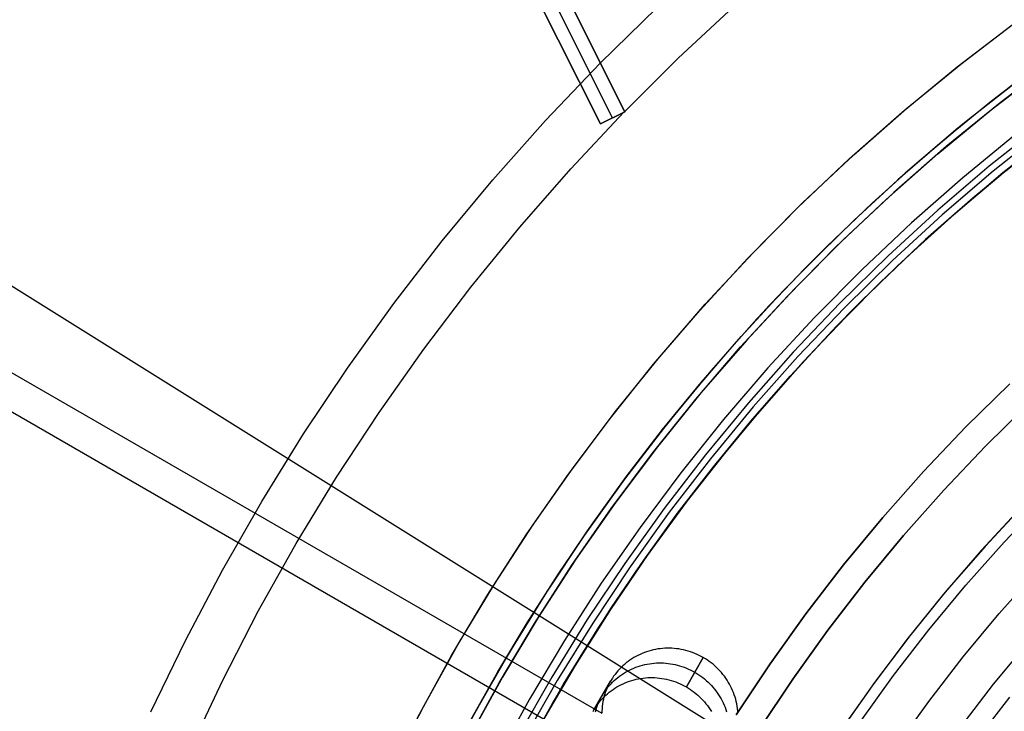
# Model space of a CAD drawing. Header units: millimetres. Extents: x 6049 to 7254, y -11340 to -10297.
# Tile 127 of 237: x 6571 to 6607, y -10645 to -10620. Entities that reach past the tile are written whole.
import ezdxf

# ---------------------------------------------------------------- set-up
doc = ezdxf.new("R2010")
doc.units = ezdxf.units.MM
doc.layers.add('color', color=7, linetype='Continuous')
doc.layers.add('luz', color=7, linetype='Continuous')

msp = doc.modelspace()

# ---------------------------------------------------------------- linework, layer by layer
at = {"color": 8, "true_color": 0x7f7f7f}
for p, q in [((6080.38, -10349.581, 63.331), (6592.026, -10644.98, 63.331)), ((6079.762, -10350.653, 68.69), (6591.407, -10646.052, 68.69)), ((6608.03, -10621.267, 76.577), (6606.241, -10622.636, 76.097)), ((6606.989, -10622.053, 47.975), (6605.012, -10623.63, 47.975)), ((6606.989, -10622.053, 89.35), (6605.012, -10623.63, 89.35)), ((6605.381, -10623.327, 68.138), (6607.22, -10621.876, 68.64)), ((6606.241, -10622.636, 76.097), (6604.507, -10624.051, 75.614)), ((6605.012, -10623.63, 47.975), (6603.091, -10625.273, 47.975)), ((6605.012, -10623.63, 89.35), (6603.091, -10625.273, 89.35)), ((6603.603, -10624.824, 67.633), (6605.381, -10623.327, 68.138)), ((6608.086, -10623.478, 88.605), (6606.157, -10625.016, 88.605)), ((6608.086, -10623.478, 88.605), (6606.157, -10625.016, 88.605)), ((6608.228, -10623.663, 89.031), (6606.306, -10625.196, 89.031)), ((6608.228, -10623.663, 89.031), (6606.306, -10625.196, 89.031)), ((6607.114, -10623.858, 46.475), (6605.193, -10625.435, 46.475)), ((6607.114, -10623.858, 46.475), (6605.193, -10625.435, 46.475)), ((6606.477, -10625.403, 89.35), (6608.392, -10623.876, 89.35)), ((6606.477, -10625.403, 46.475), (6608.392, -10623.876, 46.475)), ((6608.475, -10623.816, 88.1), (6606.656, -10625.259, 88.1)), ((6608.484, -10623.828, 88.1), (6606.664, -10625.269, 88.1)), ((6608.484, -10623.828, 88.1), (6606.664, -10625.269, 88.1)), ((6604.507, -10624.051, 75.614), (6602.827, -10625.508, 75.128)), ((6607.336, -10624.704, 68.088), (6605.556, -10626.177, 67.588)), ((6601.885, -10626.366, 67.126), (6603.603, -10624.824, 67.633)), ((6606.157, -10625.016, 88.605), (6604.283, -10626.619, 88.605)), ((6606.157, -10625.016, 88.605), (6604.283, -10626.619, 88.605)), ((6605.242, -10626.447, 75.22), (6606.982, -10624.99, 75.712)), ((6603.091, -10625.273, 47.975), (6601.228, -10626.982, 47.975)), ((6603.091, -10625.273, 89.35), (6601.228, -10626.982, 89.35)), ((6605.193, -10625.435, 46.475), (6603.327, -10627.078, 46.475)), ((6605.193, -10625.435, 46.475), (6603.327, -10627.078, 46.475)), ((6606.306, -10625.196, 89.031), (6604.438, -10626.794, 89.031)), ((6606.306, -10625.196, 89.031), (6604.438, -10626.794, 89.031)), ((6604.616, -10626.995, 89.35), (6606.477, -10625.403, 89.35)), ((6604.616, -10626.995, 46.475), (6606.477, -10625.403, 46.475)), ((6606.656, -10625.259, 88.1), (6604.886, -10626.761, 88.1)), ((6606.664, -10625.269, 88.1), (6604.892, -10626.769, 88.1)), ((6606.664, -10625.269, 88.1), (6604.892, -10626.769, 88.1)), ((6602.827, -10625.508, 75.128), (6601.204, -10627.005, 74.642)), ((6605.556, -10626.177, 67.588), (6603.837, -10627.695, 67.086)), ((6600.229, -10627.949, 66.619), (6601.885, -10626.366, 67.126)), ((6603.562, -10627.948, 74.726), (6605.242, -10626.447, 75.22)), ((6604.283, -10626.619, 88.605), (6602.466, -10628.286, 88.605)), ((6604.283, -10626.619, 88.605), (6602.466, -10628.286, 88.605)), ((6604.438, -10626.794, 89.031), (6602.626, -10628.455, 89.031)), ((6604.438, -10626.794, 89.031), (6602.626, -10628.455, 89.031)), ((6604.886, -10626.761, 88.1), (6603.166, -10628.32, 88.1)), ((6604.892, -10626.769, 88.1), (6603.169, -10628.324, 88.1)), ((6604.892, -10626.769, 88.1), (6603.169, -10628.324, 88.1)), ((6601.228, -10626.982, 47.975), (6599.424, -10628.755, 47.975)), ((6601.228, -10626.982, 89.35), (6599.424, -10628.755, 89.35)), ((6601.204, -10627.005, 74.642), (6599.639, -10628.538, 74.155)), ((6603.327, -10627.078, 46.475), (6601.519, -10628.784, 46.475)), ((6603.327, -10627.078, 46.475), (6601.519, -10628.784, 46.475)), ((6602.811, -10628.65, 89.35), (6604.616, -10626.995, 89.35)), ((6602.811, -10628.65, 46.475), (6604.616, -10626.995, 46.475)), ((6598.636, -10629.569, 66.111), (6600.229, -10627.949, 66.619)), ((6601.943, -10629.489, 74.23), (6603.562, -10627.948, 74.726)), ((6603.837, -10627.695, 67.086), (6602.181, -10629.256, 66.583)), ((6602.466, -10628.286, 88.605), (6600.707, -10630.015, 88.605)), ((6602.466, -10628.286, 88.605), (6600.707, -10630.015, 88.605)), ((6603.166, -10628.32, 88.1), (6601.498, -10629.934, 88.1)), ((6603.169, -10628.324, 88.1), (6601.498, -10629.934, 88.1)), ((6603.169, -10628.324, 88.1), (6601.498, -10629.934, 88.1)), ((6599.639, -10628.538, 74.155), (6598.132, -10630.104, 73.668)), ((6602.626, -10628.455, 89.031), (6600.873, -10630.179, 89.031)), ((6602.626, -10628.455, 89.031), (6600.873, -10630.179, 89.031)), ((6601.065, -10630.367, 89.35), (6602.811, -10628.65, 89.35)), ((6601.065, -10630.367, 46.475), (6602.811, -10628.65, 46.475)), ((6599.424, -10628.755, 47.975), (6597.683, -10630.588, 47.975)), ((6599.424, -10628.755, 89.35), (6597.683, -10630.588, 89.35)), ((6601.519, -10628.784, 46.475), (6599.772, -10630.552, 46.475)), ((6601.519, -10628.784, 46.475), (6599.772, -10630.552, 46.475)), ((6602.181, -10629.256, 66.583), (6600.589, -10630.855, 66.079)), ((6597.108, -10631.224, 65.604), (6598.636, -10629.569, 66.111)), ((6600.386, -10631.068, 73.735), (6601.943, -10629.489, 74.23)), ((6598.132, -10630.104, 73.668), (6596.685, -10631.7, 73.181)), ((6600.707, -10630.015, 88.605), (6599.008, -10631.804, 88.605)), ((6600.707, -10630.015, 88.605), (6599.008, -10631.804, 88.605)), ((6601.498, -10629.934, 88.1), (6599.815, -10631.676, 88.1)), ((6601.498, -10629.934, 88.1), (6599.815, -10631.676, 88.1)), ((6600.873, -10630.179, 89.031), (6599.18, -10631.961, 89.031)), ((6600.873, -10630.179, 89.031), (6599.18, -10631.961, 89.031)), ((6599.378, -10632.143, 89.35), (6601.065, -10630.367, 89.35)), ((6599.378, -10632.143, 46.475), (6601.065, -10630.367, 46.475)), ((6597.683, -10630.588, 47.975), (6596.007, -10632.481, 47.975)), ((6597.683, -10630.588, 89.35), (6596.007, -10632.481, 89.35)), ((6599.772, -10630.552, 46.475), (6598.087, -10632.379, 46.475)), ((6599.772, -10630.552, 46.475), (6598.087, -10632.379, 46.475)), ((6598.892, -10632.679, 73.24), (6600.386, -10631.068, 73.735)), ((6600.589, -10630.855, 66.079), (6599.062, -10632.49, 65.576)), ((6595.644, -10632.909, 65.098), (6597.108, -10631.224, 65.604)), ((6596.685, -10631.7, 73.181), (6595.297, -10633.324, 72.697)), ((6599.008, -10631.804, 88.605), (6597.373, -10633.65, 88.605)), ((6599.008, -10631.804, 88.605), (6597.373, -10633.65, 88.605)), ((6599.815, -10631.676, 88.1), (6598.192, -10633.474, 88.1)), ((6599.815, -10631.676, 88.1), (6598.192, -10633.474, 88.1)), ((6599.18, -10631.961, 89.031), (6597.55, -10633.801, 89.031)), ((6599.18, -10631.961, 89.031), (6597.55, -10633.801, 89.031)), ((6597.754, -10633.976, 89.35), (6599.378, -10632.143, 89.35)), ((6597.754, -10633.976, 46.475), (6599.378, -10632.143, 46.475)), ((6596.007, -10632.481, 47.975), (6594.396, -10634.43, 47.975)), ((6596.007, -10632.481, 89.35), (6594.396, -10634.43, 89.35)), ((6598.087, -10632.379, 46.475), (6596.466, -10634.264, 46.475)), ((6598.087, -10632.379, 46.475), (6596.466, -10634.264, 46.475)), ((6599.062, -10632.49, 65.576), (6597.601, -10634.156, 65.074)), ((6594.245, -10634.621, 64.594), (6595.644, -10632.909, 65.098)), ((6597.461, -10634.321, 72.747), (6598.892, -10632.679, 73.24)), ((6605.303, -10634.533, 259.6), (6606.903, -10632.96, 259.6)), ((6606.903, -10632.96, 231.716), (6605.303, -10634.533, 231.716)), ((6606.903, -10632.96, 245.658), (6605.303, -10634.533, 245.658)), ((6606.903, -10632.96, 231.716), (6605.303, -10634.533, 231.716)), ((6605.303, -10634.533, 259.6), (6606.903, -10632.96, 259.6)), ((6595.297, -10633.324, 72.697), (6593.969, -10634.971, 72.214)), ((6597.373, -10633.65, 88.605), (6595.802, -10635.551, 88.605)), ((6597.373, -10633.65, 88.605), (6595.802, -10635.551, 88.605)), ((6598.192, -10633.474, 88.1), (6596.631, -10635.327, 88.1)), ((6598.192, -10633.474, 88.1), (6596.631, -10635.327, 88.1)), ((6607.592, -10633.685, 231.716), (6606.016, -10635.234, 231.716)), ((6606.016, -10635.234, 259.6), (6607.592, -10633.685, 259.6)), ((6607.592, -10633.685, 231.716), (6606.016, -10635.234, 231.716)), ((6607.592, -10633.685, 245.658), (6606.016, -10635.234, 245.658)), ((6606.016, -10635.234, 259.6), (6607.592, -10633.685, 259.6)), ((6597.55, -10633.801, 89.031), (6595.984, -10635.697, 89.031)), ((6597.55, -10633.801, 89.031), (6595.984, -10635.697, 89.031)), ((6596.195, -10635.864, 89.35), (6597.754, -10633.976, 89.35)), ((6596.195, -10635.864, 46.475), (6597.754, -10633.976, 46.475)), ((6594.396, -10634.43, 47.975), (6592.854, -10636.434, 47.975)), ((6594.396, -10634.43, 89.35), (6592.854, -10636.434, 89.35)), ((6596.466, -10634.264, 46.475), (6594.911, -10636.203, 46.475)), ((6596.466, -10634.264, 46.475), (6594.911, -10636.203, 46.475)), ((6596.094, -10635.99, 72.256), (6597.461, -10634.321, 72.747)), ((6597.601, -10634.156, 65.074), (6596.206, -10635.851, 64.574)), ((6592.912, -10636.356, 64.093), (6594.245, -10634.621, 64.594)), ((6603.758, -10636.16, 259.6), (6605.303, -10634.533, 259.6)), ((6605.303, -10634.533, 231.716), (6603.758, -10636.16, 231.716)), ((6605.303, -10634.533, 245.658), (6603.758, -10636.16, 245.658)), ((6605.303, -10634.533, 231.716), (6603.758, -10636.16, 231.716)), ((6603.758, -10636.16, 259.6), (6605.303, -10634.533, 259.6)), ((6593.969, -10634.971, 72.214), (6592.701, -10636.641, 71.734)), ((6596.631, -10635.327, 88.1), (6595.135, -10637.232, 88.1)), ((6596.631, -10635.327, 88.1), (6595.135, -10637.232, 88.1)), ((6606.016, -10635.234, 231.716), (6604.495, -10636.836, 231.716)), ((6604.495, -10636.836, 259.6), (6606.016, -10635.234, 259.6)), ((6606.016, -10635.234, 231.716), (6604.495, -10636.836, 231.716)), ((6606.016, -10635.234, 245.658), (6604.495, -10636.836, 245.658)), ((6604.495, -10636.836, 259.6), (6606.016, -10635.234, 259.6)), ((6595.802, -10635.551, 88.605), (6594.298, -10637.506, 88.605)), ((6595.802, -10635.551, 88.605), (6594.298, -10637.506, 88.605)), ((6595.984, -10635.697, 89.031), (6594.485, -10637.645, 89.031)), ((6595.984, -10635.697, 89.031), (6594.485, -10637.645, 89.031)), ((6594.701, -10637.805, 89.35), (6596.195, -10635.864, 89.35)), ((6594.701, -10637.805, 46.475), (6596.195, -10635.864, 46.475)), ((6596.206, -10635.851, 64.574), (6594.877, -10637.569, 64.077)), ((6594.911, -10636.203, 46.475), (6593.425, -10638.196, 46.475)), ((6594.911, -10636.203, 46.475), (6593.425, -10638.196, 46.475)), ((6594.792, -10637.683, 71.767), (6596.094, -10635.99, 72.256)), ((6602.27, -10637.839, 259.6), (6603.758, -10636.16, 259.6)), ((6603.758, -10636.16, 231.716), (6602.27, -10637.839, 231.716)), ((6603.758, -10636.16, 245.658), (6602.27, -10637.839, 245.658)), ((6603.758, -10636.16, 231.716), (6602.27, -10637.839, 231.716)), ((6602.27, -10637.839, 259.6), (6603.758, -10636.16, 259.6)), ((6592.854, -10636.434, 47.975), (6591.382, -10638.49, 47.975)), ((6592.854, -10636.434, 89.35), (6591.382, -10638.49, 89.35)), ((6591.644, -10638.113, 63.595), (6592.912, -10636.356, 64.093)), ((6592.701, -10636.641, 71.734), (6591.494, -10638.328, 71.257)), ((6604.495, -10636.836, 231.716), (6603.03, -10638.49, 231.716)), ((6603.03, -10638.49, 259.6), (6604.495, -10636.836, 259.6)), ((6604.495, -10636.836, 231.716), (6603.03, -10638.49, 231.716)), ((6604.495, -10636.836, 245.658), (6603.03, -10638.49, 245.658)), ((6603.03, -10638.49, 259.6), (6604.495, -10636.836, 259.6)), ((6595.135, -10637.232, 88.1), (6593.704, -10639.187, 88.1)), ((6595.135, -10637.232, 88.1), (6593.704, -10639.187, 88.1)), ((6594.298, -10637.506, 88.605), (6592.862, -10639.511, 88.605)), ((6594.298, -10637.506, 88.605), (6592.862, -10639.511, 88.605)), ((6594.485, -10637.645, 89.031), (6593.054, -10639.643, 89.031)), ((6594.485, -10637.645, 89.031), (6593.054, -10639.643, 89.031)), ((6594.877, -10637.569, 64.077), (6593.614, -10639.31, 63.584)), ((6593.275, -10639.796, 89.35), (6594.701, -10637.805, 89.35)), ((6593.275, -10639.796, 46.475), (6594.701, -10637.805, 46.475)), ((6593.554, -10639.396, 71.281), (6594.792, -10637.683, 71.767)), ((6600.841, -10639.569, 259.6), (6602.27, -10637.839, 259.6)), ((6602.27, -10637.839, 231.716), (6600.841, -10639.569, 231.716)), ((6602.27, -10637.839, 245.658), (6600.841, -10639.569, 245.658)), ((6602.27, -10637.839, 231.716), (6600.841, -10639.569, 231.716)), ((6600.841, -10639.569, 259.6), (6602.27, -10637.839, 259.6)), ((6591.494, -10638.328, 71.257), (6590.347, -10640.032, 70.784)), ((6590.441, -10639.887, 63.102), (6591.644, -10638.113, 63.595)), ((6593.425, -10638.196, 46.475), (6592.008, -10640.238, 46.475)), ((6593.425, -10638.196, 46.475), (6592.008, -10640.238, 46.475)), ((6591.382, -10638.49, 47.975), (6589.982, -10640.595, 47.975)), ((6591.382, -10638.49, 89.35), (6589.982, -10640.595, 89.35)), ((6603.03, -10638.49, 231.716), (6601.623, -10640.193, 231.716)), ((6601.623, -10640.193, 259.6), (6603.03, -10638.49, 259.6)), ((6603.03, -10638.49, 231.716), (6601.623, -10640.193, 231.716)), ((6603.03, -10638.49, 245.658), (6601.623, -10640.193, 245.658)), ((6601.623, -10640.193, 259.6), (6603.03, -10638.49, 259.6)), ((6593.704, -10639.187, 88.1), (6592.341, -10641.189, 88.1)), ((6593.704, -10639.187, 88.1), (6592.341, -10641.189, 88.1)), ((6592.38, -10641.126, 70.8), (6593.554, -10639.396, 71.281)), ((6593.614, -10639.31, 63.584), (6592.418, -10641.068, 63.094)), ((6592.862, -10639.511, 88.605), (6591.496, -10641.565, 88.605)), ((6592.862, -10639.511, 88.605), (6591.496, -10641.565, 88.605)), ((6593.054, -10639.643, 89.031), (6591.693, -10641.69, 89.031)), ((6593.054, -10639.643, 89.031), (6591.693, -10641.69, 89.031)), ((6591.919, -10641.835, 89.35), (6593.275, -10639.796, 89.35)), ((6591.919, -10641.835, 46.475), (6593.275, -10639.796, 46.475)), ((6599.472, -10641.348, 259.6), (6600.841, -10639.569, 259.6)), ((6600.841, -10639.569, 231.716), (6599.472, -10641.348, 231.716)), ((6600.841, -10639.569, 245.658), (6599.472, -10641.348, 245.658)), ((6600.841, -10639.569, 231.716), (6599.472, -10641.348, 231.716)), ((6599.472, -10641.348, 259.6), (6600.841, -10639.569, 259.6)), ((6590.347, -10640.032, 70.784), (6589.259, -10641.748, 70.315)), ((6589.304, -10641.675, 62.613), (6590.441, -10639.887, 63.102)), ((6592.008, -10640.238, 46.475), (6590.663, -10642.329, 46.475)), ((6592.008, -10640.238, 46.475), (6590.663, -10642.329, 46.475)), ((6601.623, -10640.193, 231.716), (6600.275, -10641.944, 231.716)), ((6600.275, -10641.944, 259.6), (6601.623, -10640.193, 259.6)), ((6601.623, -10640.193, 231.716), (6600.275, -10641.944, 231.716)), ((6601.623, -10640.193, 245.658), (6600.275, -10641.944, 245.658)), ((6600.275, -10641.944, 259.6), (6601.623, -10640.193, 259.6)), ((6589.982, -10640.595, 47.975), (6588.656, -10642.747, 47.975)), ((6589.982, -10640.595, 89.35), (6588.656, -10642.747, 89.35)), ((6592.341, -10641.189, 88.1), (6591.048, -10643.237, 88.1)), ((6592.341, -10641.189, 88.1), (6591.048, -10643.237, 88.1)), ((6591.269, -10642.87, 70.323), (6592.38, -10641.126, 70.8)), ((6592.418, -10641.068, 63.094), (6591.287, -10642.841, 62.609)), ((6591.496, -10641.565, 88.605), (6590.202, -10643.664, 88.605)), ((6591.496, -10641.565, 88.605), (6590.202, -10643.664, 88.605)), ((6598.166, -10643.172, 259.6), (6599.472, -10641.348, 259.6)), ((6599.472, -10641.348, 231.716), (6598.166, -10643.172, 231.716)), ((6599.472, -10641.348, 245.658), (6598.166, -10643.172, 245.658)), ((6599.472, -10641.348, 231.716), (6598.166, -10643.172, 231.716)), ((6598.166, -10643.172, 259.6), (6599.472, -10641.348, 259.6)), ((6588.23, -10643.475, 62.129), (6589.304, -10641.675, 62.613)), ((6589.259, -10641.748, 70.315), (6588.23, -10643.475, 69.851)), ((6591.693, -10641.69, 89.031), (6590.403, -10643.783, 89.031)), ((6591.693, -10641.69, 89.031), (6590.403, -10643.783, 89.031)), ((6590.634, -10643.92, 89.35), (6591.919, -10641.835, 89.35)), ((6590.634, -10643.92, 46.475), (6591.919, -10641.835, 46.475)), ((6600.275, -10641.944, 231.716), (6598.989, -10643.74, 231.716)), ((6598.989, -10643.74, 259.6), (6600.275, -10641.944, 259.6)), ((6600.275, -10641.944, 231.716), (6598.989, -10643.74, 231.716)), ((6600.275, -10641.944, 245.658), (6598.989, -10643.74, 245.658)), ((6598.989, -10643.74, 259.6), (6600.275, -10641.944, 259.6)), ((6590.663, -10642.329, 46.475), (6589.391, -10644.464, 46.475)), ((6590.663, -10642.329, 46.475), (6589.391, -10644.464, 46.475)), ((6593.82, -10642.689, 63.996), (6593.738, -10642.712, 63.982)), ((6593.903, -10642.668, 64.01), (6593.82, -10642.689, 63.996)), ((6593.986, -10642.651, 64.023), (6593.903, -10642.668, 64.01)), ((6594.07, -10642.636, 64.035), (6593.986, -10642.651, 64.023)), ((6594.155, -10642.625, 64.047), (6594.07, -10642.636, 64.035)), ((6594.24, -10642.616, 64.059), (6594.155, -10642.625, 64.047)), ((6594.325, -10642.61, 64.07), (6594.24, -10642.616, 64.059)), ((6594.411, -10642.607, 64.08), (6594.325, -10642.61, 64.07)), ((6594.497, -10642.607, 64.09), (6594.411, -10642.607, 64.08)), ((6594.582, -10642.61, 64.1), (6594.497, -10642.607, 64.09)), ((6594.668, -10642.616, 64.108), (6594.582, -10642.61, 64.1)), ((6594.754, -10642.625, 64.117), (6594.668, -10642.616, 64.108)), ((6594.839, -10642.636, 64.124), (6594.754, -10642.625, 64.117)), ((6594.924, -10642.651, 64.131), (6594.839, -10642.636, 64.124)), ((6595.008, -10642.668, 64.137), (6594.924, -10642.651, 64.131)), ((6595.092, -10642.688, 64.143), (6595.008, -10642.668, 64.137)), ((6595.175, -10642.711, 64.148), (6595.092, -10642.688, 64.143)), ((6607.579, -10642.382, 211.366), (6606.303, -10643.925, 211.366)), ((6588.656, -10642.747, 47.975), (6587.404, -10644.944, 47.975)), ((6588.656, -10642.747, 89.35), (6587.404, -10644.944, 89.35)), ((6591.287, -10642.841, 62.609), (6590.222, -10644.625, 62.129)), ((6590.222, -10644.625, 69.851), (6591.269, -10642.87, 70.323)), ((6593.053, -10643.041, 63.837), (6592.984, -10643.09, 63.819)), ((6593.123, -10642.994, 63.854), (6593.053, -10643.041, 63.837)), ((6593.195, -10642.95, 63.872), (6593.123, -10642.994, 63.854)), ((6593.269, -10642.908, 63.889), (6593.195, -10642.95, 63.872)), ((6593.344, -10642.868, 63.905), (6593.269, -10642.908, 63.889)), ((6593.42, -10642.832, 63.921), (6593.344, -10642.868, 63.905)), ((6593.498, -10642.798, 63.937), (6593.42, -10642.832, 63.921)), ((6593.577, -10642.766, 63.952), (6593.498, -10642.798, 63.937)), ((6593.657, -10642.738, 63.967), (6593.577, -10642.766, 63.952)), ((6593.738, -10642.712, 63.982), (6593.657, -10642.738, 63.967)), ((6595.728, -10642.949, 64.164), (6595.109, -10644.021, 69.523)), ((6595.109, -10644.021, 69.523), (6595.728, -10642.949, 64.164)), ((6595.257, -10642.737, 64.152), (6595.175, -10642.711, 64.148)), ((6595.338, -10642.766, 64.156), (6595.257, -10642.737, 64.152)), ((6595.418, -10642.797, 64.159), (6595.338, -10642.766, 64.156)), ((6595.498, -10642.831, 64.161), (6595.418, -10642.797, 64.159)), ((6595.576, -10642.868, 64.163), (6595.498, -10642.831, 64.161)), ((6595.653, -10642.907, 64.164), (6595.576, -10642.868, 64.163)), ((6595.728, -10642.949, 64.164), (6595.653, -10642.907, 64.164)), ((6595.802, -10642.994, 64.164), (6595.728, -10642.949, 64.164)), ((6595.875, -10643.041, 64.163), (6595.802, -10642.994, 64.164)), ((6595.945, -10643.09, 64.161), (6595.875, -10643.041, 64.163)), ((6591.048, -10643.237, 88.1), (6589.825, -10645.328, 88.1)), ((6591.048, -10643.237, 88.1), (6589.825, -10645.328, 88.1)), ((6592.67, -10643.371, 63.727), (6592.614, -10643.433, 63.708)), ((6592.729, -10643.31, 63.746), (6592.67, -10643.371, 63.727)), ((6592.79, -10643.252, 63.764), (6592.729, -10643.31, 63.746)), ((6592.853, -10643.196, 63.783), (6592.79, -10643.252, 63.764)), ((6592.918, -10643.142, 63.801), (6592.853, -10643.196, 63.783)), ((6592.984, -10643.09, 63.819), (6592.918, -10643.142, 63.801)), ((6592.959, -10643.444, 66.568), (6593.034, -10643.404, 66.585)), ((6593.034, -10643.404, 66.585), (6593.111, -10643.367, 66.601)), ((6593.111, -10643.367, 66.601), (6593.189, -10643.333, 66.617)), ((6593.189, -10643.333, 66.617), (6593.268, -10643.302, 66.632)), ((6593.268, -10643.302, 66.632), (6593.348, -10643.273, 66.647)), ((6593.348, -10643.273, 66.647), (6593.429, -10643.247, 66.661)), ((6593.429, -10643.247, 66.661), (6593.511, -10643.224, 66.675)), ((6593.511, -10643.224, 66.675), (6593.593, -10643.204, 66.689)), ((6593.593, -10643.204, 66.689), (6593.677, -10643.187, 66.702)), ((6593.677, -10643.187, 66.702), (6593.761, -10643.172, 66.715)), ((6593.761, -10643.172, 66.715), (6593.846, -10643.16, 66.727)), ((6593.846, -10643.16, 66.727), (6593.931, -10643.152, 66.739)), ((6593.931, -10643.152, 66.739), (6594.016, -10643.146, 66.75)), ((6594.016, -10643.146, 66.75), (6594.102, -10643.143, 66.76)), ((6594.102, -10643.143, 66.76), (6594.187, -10643.143, 66.77)), ((6594.187, -10643.143, 66.77), (6594.273, -10643.146, 66.779)), ((6594.273, -10643.146, 66.779), (6594.359, -10643.152, 66.788)), ((6594.359, -10643.152, 66.788), (6594.444, -10643.16, 66.796)), ((6594.444, -10643.16, 66.796), (6594.529, -10643.172, 66.804)), ((6594.529, -10643.172, 66.804), (6594.614, -10643.186, 66.81)), ((6594.614, -10643.186, 66.81), (6594.699, -10643.204, 66.817)), ((6594.699, -10643.204, 66.817), (6594.782, -10643.224, 66.822)), ((6594.782, -10643.224, 66.822), (6594.865, -10643.247, 66.827)), ((6594.865, -10643.247, 66.827), (6594.947, -10643.273, 66.832)), ((6594.947, -10643.273, 66.832), (6595.029, -10643.302, 66.835)), ((6595.029, -10643.302, 66.835), (6595.109, -10643.333, 66.838)), ((6595.109, -10643.333, 66.838), (6595.188, -10643.367, 66.841)), ((6595.188, -10643.367, 66.841), (6595.267, -10643.404, 66.842)), ((6595.267, -10643.404, 66.842), (6595.343, -10643.443, 66.843)), ((6596.015, -10643.141, 64.159), (6595.945, -10643.09, 64.161)), ((6596.082, -10643.195, 64.156), (6596.015, -10643.141, 64.159)), ((6596.147, -10643.251, 64.152), (6596.082, -10643.195, 64.156)), ((6596.211, -10643.31, 64.148), (6596.147, -10643.251, 64.152)), ((6596.272, -10643.37, 64.143), (6596.211, -10643.31, 64.148)), ((6596.332, -10643.432, 64.137), (6596.272, -10643.37, 64.143)), ((6596.923, -10645.04, 259.6), (6598.166, -10643.172, 259.6)), ((6598.166, -10643.172, 231.716), (6596.923, -10645.04, 231.716)), ((6598.166, -10643.172, 245.658), (6596.923, -10645.04, 245.658)), ((6598.166, -10643.172, 231.716), (6596.923, -10645.04, 231.716)), ((6596.923, -10645.04, 259.6), (6598.166, -10643.172, 259.6)), ((6588.23, -10643.475, 69.851), (6587.214, -10645.294, 69.37)), ((6587.254, -10645.219, 61.668), (6588.23, -10643.475, 62.129)), ((6590.202, -10643.664, 88.605), (6588.981, -10645.807, 88.605)), ((6590.202, -10643.664, 88.605), (6588.981, -10645.807, 88.605)), ((6592.366, -10643.773, 63.611), (6592.324, -10643.845, 63.592)), ((6592.411, -10643.701, 63.631), (6592.366, -10643.773, 63.611)), ((6592.458, -10643.632, 63.65), (6592.411, -10643.701, 63.631)), ((6592.508, -10643.564, 63.67), (6592.458, -10643.632, 63.65)), ((6592.481, -10643.788, 66.444), (6592.543, -10643.732, 66.462)), ((6592.56, -10643.497, 63.689), (6592.508, -10643.564, 63.67)), ((6592.543, -10643.732, 66.462), (6592.608, -10643.678, 66.481)), ((6592.614, -10643.433, 63.708), (6592.56, -10643.497, 63.689)), ((6592.608, -10643.678, 66.481), (6592.675, -10643.626, 66.499)), ((6592.675, -10643.626, 66.499), (6592.744, -10643.577, 66.516)), ((6592.744, -10643.577, 66.516), (6592.814, -10643.53, 66.534)), ((6592.814, -10643.53, 66.534), (6592.886, -10643.485, 66.551)), ((6592.886, -10643.485, 66.551), (6592.959, -10643.444, 66.568)), ((6593.119, -10643.783, 69.341), (6593.201, -10643.76, 69.355)), ((6593.201, -10643.76, 69.355), (6593.284, -10643.74, 69.369)), ((6593.284, -10643.74, 69.369), (6593.367, -10643.722, 69.382)), ((6593.367, -10643.722, 69.382), (6593.452, -10643.708, 69.394)), ((6593.452, -10643.708, 69.394), (6593.536, -10643.696, 69.406)), ((6593.536, -10643.696, 69.406), (6593.621, -10643.687, 69.418)), ((6593.621, -10643.687, 69.418), (6593.707, -10643.682, 69.429)), ((6593.707, -10643.682, 69.429), (6593.792, -10643.679, 69.44)), ((6593.792, -10643.679, 69.44), (6593.878, -10643.679, 69.449)), ((6593.878, -10643.679, 69.449), (6593.964, -10643.681, 69.459)), ((6593.964, -10643.681, 69.459), (6594.049, -10643.687, 69.467)), ((6594.049, -10643.687, 69.467), (6594.135, -10643.696, 69.476)), ((6594.135, -10643.696, 69.476), (6594.22, -10643.708, 69.483)), ((6594.22, -10643.708, 69.483), (6594.305, -10643.722, 69.49)), ((6594.305, -10643.722, 69.49), (6594.389, -10643.74, 69.496)), ((6594.389, -10643.74, 69.496), (6594.473, -10643.76, 69.502)), ((6594.473, -10643.76, 69.502), (6594.556, -10643.783, 69.507)), ((6595.343, -10643.443, 66.843), (6595.419, -10643.485, 66.844)), ((6595.419, -10643.485, 66.844), (6595.493, -10643.529, 66.843)), ((6595.493, -10643.529, 66.843), (6595.565, -10643.576, 66.842)), ((6595.565, -10643.576, 66.842), (6595.636, -10643.626, 66.841)), ((6595.636, -10643.626, 66.841), (6595.705, -10643.677, 66.838)), ((6595.705, -10643.677, 66.838), (6595.773, -10643.731, 66.835)), ((6595.773, -10643.731, 66.835), (6595.838, -10643.787, 66.832)), ((6596.389, -10643.497, 64.131), (6596.332, -10643.432, 64.137)), ((6596.444, -10643.563, 64.124), (6596.389, -10643.497, 64.131)), ((6596.497, -10643.631, 64.117), (6596.444, -10643.563, 64.124)), ((6596.547, -10643.701, 64.108), (6596.497, -10643.631, 64.117)), ((6596.595, -10643.772, 64.1), (6596.547, -10643.701, 64.108)), ((6596.64, -10643.845, 64.09), (6596.595, -10643.772, 64.1)), ((6598.989, -10643.74, 231.716), (6597.765, -10645.58, 231.716)), ((6597.765, -10645.58, 259.6), (6598.989, -10643.74, 259.6)), ((6598.989, -10643.74, 231.716), (6597.765, -10645.58, 231.716)), ((6598.989, -10643.74, 245.658), (6597.765, -10645.58, 245.658)), ((6597.765, -10645.58, 259.6), (6598.989, -10643.74, 259.6)), ((6590.403, -10643.783, 89.031), (6589.186, -10645.919, 89.031)), ((6590.403, -10643.783, 89.031), (6589.186, -10645.919, 89.031)), ((6589.422, -10646.048, 89.35), (6590.634, -10643.92, 89.35)), ((6589.422, -10646.048, 46.475), (6590.634, -10643.92, 46.475)), ((6591.726, -10644.88, 68.961), (6592.345, -10643.809, 63.602)), ((6592.149, -10644.167, 66.33), (6592.198, -10644.099, 66.349)), ((6592.214, -10644.072, 63.534), (6592.183, -10644.15, 63.515)), ((6592.198, -10644.099, 66.349), (6592.25, -10644.033, 66.368)), ((6592.248, -10643.995, 63.553), (6592.214, -10644.072, 63.534)), ((6592.285, -10643.92, 63.573), (6592.248, -10643.995, 63.553)), ((6592.25, -10644.033, 66.368), (6592.305, -10643.969, 66.387)), ((6592.324, -10643.845, 63.592), (6592.285, -10643.92, 63.573)), ((6592.305, -10643.969, 66.387), (6592.361, -10643.906, 66.406)), ((6592.361, -10643.906, 66.406), (6592.42, -10643.846, 66.425)), ((6592.366, -10644.162, 69.178), (6592.434, -10644.113, 69.196)), ((6592.42, -10643.846, 66.425), (6592.481, -10643.788, 66.444)), ((6592.434, -10644.113, 69.196), (6592.505, -10644.066, 69.214)), ((6592.505, -10644.066, 69.214), (6592.577, -10644.021, 69.231)), ((6592.577, -10644.021, 69.231), (6592.65, -10643.979, 69.248)), ((6592.65, -10643.979, 69.248), (6592.725, -10643.94, 69.264)), ((6592.725, -10643.94, 69.264), (6592.802, -10643.903, 69.28)), ((6592.802, -10643.903, 69.28), (6592.879, -10643.869, 69.296)), ((6592.879, -10643.869, 69.296), (6592.958, -10643.838, 69.311)), ((6592.958, -10643.838, 69.311), (6593.038, -10643.809, 69.326)), ((6593.038, -10643.809, 69.326), (6593.119, -10643.783, 69.341)), ((6594.556, -10643.783, 69.507), (6594.638, -10643.809, 69.511)), ((6594.638, -10643.809, 69.511), (6594.72, -10643.837, 69.515)), ((6594.72, -10643.837, 69.515), (6594.8, -10643.869, 69.518)), ((6594.8, -10643.869, 69.518), (6594.879, -10643.903, 69.52)), ((6594.879, -10643.903, 69.52), (6594.957, -10643.94, 69.522)), ((6594.957, -10643.94, 69.522), (6595.034, -10643.979, 69.523)), ((6595.034, -10643.979, 69.523), (6595.109, -10644.021, 69.523)), ((6595.109, -10644.021, 69.523), (6595.183, -10644.065, 69.523)), ((6595.183, -10644.065, 69.523), (6595.256, -10644.112, 69.522)), ((6595.256, -10644.112, 69.522), (6595.327, -10644.161, 69.52)), ((6595.838, -10643.787, 66.832), (6595.902, -10643.845, 66.827)), ((6595.902, -10643.845, 66.827), (6595.963, -10643.906, 66.822)), ((6595.963, -10643.906, 66.822), (6596.022, -10643.968, 66.817)), ((6596.022, -10643.968, 66.817), (6596.08, -10644.032, 66.81)), ((6596.08, -10644.032, 66.81), (6596.135, -10644.099, 66.804)), ((6596.135, -10644.099, 66.804), (6596.187, -10644.167, 66.796)), ((6596.683, -10643.919, 64.08), (6596.64, -10643.845, 64.09)), ((6596.723, -10643.994, 64.07), (6596.683, -10643.919, 64.08)), ((6596.761, -10644.071, 64.059), (6596.723, -10643.994, 64.07)), ((6596.796, -10644.149, 64.047), (6596.761, -10644.071, 64.059)), ((6606.303, -10643.925, 211.366), (6605.082, -10645.513, 211.366)), ((6589.391, -10644.464, 46.475), (6588.194, -10646.643, 46.475)), ((6589.391, -10644.464, 46.475), (6588.194, -10646.643, 46.475)), ((6591.939, -10644.531, 66.233), (6591.976, -10644.455, 66.252)), ((6591.976, -10644.455, 66.252), (6592.015, -10644.381, 66.272)), ((6591.995, -10644.505, 69.067), (6592.052, -10644.442, 69.086)), ((6592.015, -10644.381, 66.272), (6592.057, -10644.308, 66.291)), ((6592.052, -10644.442, 69.086), (6592.11, -10644.382, 69.105)), ((6592.057, -10644.308, 66.291), (6592.102, -10644.237, 66.31)), ((6592.085, -10644.472, 63.439), (6592.068, -10644.555, 63.421)), ((6592.105, -10644.391, 63.458), (6592.085, -10644.472, 63.439)), ((6592.102, -10644.237, 66.31), (6592.149, -10644.167, 66.33)), ((6592.128, -10644.31, 63.477), (6592.105, -10644.391, 63.458)), ((6592.11, -10644.382, 69.105), (6592.171, -10644.324, 69.123)), ((6592.154, -10644.229, 63.496), (6592.128, -10644.31, 63.477)), ((6592.183, -10644.15, 63.515), (6592.154, -10644.229, 63.496)), ((6592.171, -10644.324, 69.123), (6592.234, -10644.267, 69.142)), ((6592.234, -10644.267, 69.142), (6592.299, -10644.213, 69.16)), ((6592.299, -10644.213, 69.16), (6592.366, -10644.162, 69.178)), ((6595.327, -10644.161, 69.52), (6595.396, -10644.213, 69.518)), ((6595.396, -10644.213, 69.518), (6595.463, -10644.267, 69.515)), ((6595.463, -10644.267, 69.515), (6595.529, -10644.323, 69.511)), ((6595.529, -10644.323, 69.511), (6595.592, -10644.381, 69.507)), ((6595.592, -10644.381, 69.507), (6595.654, -10644.442, 69.502)), ((6595.654, -10644.442, 69.502), (6595.713, -10644.504, 69.496)), ((6596.187, -10644.167, 66.796), (6596.238, -10644.236, 66.788)), ((6596.238, -10644.236, 66.788), (6596.285, -10644.308, 66.779)), ((6596.285, -10644.308, 66.779), (6596.331, -10644.38, 66.77)), ((6596.331, -10644.38, 66.77), (6596.374, -10644.455, 66.76)), ((6596.374, -10644.455, 66.76), (6596.414, -10644.53, 66.75)), ((6596.828, -10644.229, 64.035), (6596.796, -10644.149, 64.047)), ((6596.857, -10644.309, 64.023), (6596.828, -10644.229, 64.035)), ((6596.884, -10644.39, 64.01), (6596.857, -10644.309, 64.023)), ((6596.908, -10644.472, 63.996), (6596.884, -10644.39, 64.01)), ((6596.929, -10644.554, 63.982), (6596.908, -10644.472, 63.996)), ((6606.89, -10644.394, 212.03), (6605.685, -10645.96, 212.03)), ((6589.187, -10646.48, 69.361), (6590.222, -10644.625, 69.851)), ((6590.222, -10644.625, 62.129), (6589.231, -10646.399, 61.66)), ((6591.706, -10644.917, 68.951), (6591.748, -10644.844, 68.97)), ((6591.748, -10644.844, 68.97), (6591.792, -10644.773, 68.99)), ((6591.792, -10644.773, 68.99), (6591.84, -10644.703, 69.009)), ((6591.796, -10644.926, 66.137), (6591.819, -10644.845, 66.156)), ((6591.819, -10644.845, 66.156), (6591.845, -10644.765, 66.175)), ((6591.84, -10644.703, 69.009), (6591.889, -10644.635, 69.029)), ((6591.845, -10644.765, 66.175), (6591.873, -10644.686, 66.194)), ((6591.873, -10644.686, 66.194), (6591.905, -10644.608, 66.213)), ((6591.889, -10644.635, 69.029), (6591.941, -10644.569, 69.048)), ((6591.905, -10644.608, 66.213), (6591.939, -10644.531, 66.233)), ((6591.941, -10644.569, 69.048), (6591.995, -10644.505, 69.067)), ((6592.034, -10644.806, 63.367), (6592.029, -10644.89, 63.349)), ((6592.043, -10644.722, 63.384), (6592.034, -10644.806, 63.367)), ((6592.054, -10644.638, 63.402), (6592.043, -10644.722, 63.384)), ((6592.068, -10644.555, 63.421), (6592.054, -10644.638, 63.402)), ((6595.713, -10644.504, 69.496), (6595.77, -10644.568, 69.49)), ((6595.77, -10644.568, 69.49), (6595.825, -10644.634, 69.483)), ((6595.825, -10644.634, 69.483), (6595.878, -10644.702, 69.476)), ((6595.878, -10644.702, 69.476), (6595.928, -10644.772, 69.467)), ((6595.928, -10644.772, 69.467), (6595.976, -10644.843, 69.459)), ((6595.976, -10644.843, 69.459), (6596.022, -10644.916, 69.449)), ((6596.414, -10644.53, 66.75), (6596.452, -10644.607, 66.739)), ((6596.452, -10644.607, 66.739), (6596.487, -10644.685, 66.727)), ((6596.487, -10644.685, 66.727), (6596.519, -10644.764, 66.715)), ((6596.519, -10644.764, 66.715), (6596.548, -10644.844, 66.702)), ((6596.548, -10644.844, 66.702), (6596.575, -10644.925, 66.689)), ((6596.947, -10644.637, 63.967), (6596.929, -10644.554, 63.982)), ((6596.962, -10644.721, 63.952), (6596.947, -10644.637, 63.967)), ((6596.975, -10644.805, 63.937), (6596.962, -10644.721, 63.952)), ((6596.984, -10644.889, 63.921), (6596.975, -10644.805, 63.937)), ((6592.029, -10644.89, 63.349), (6592.026, -10644.975, 63.332)), ((6596.99, -10644.974, 63.905), (6596.984, -10644.889, 63.921))]:
    msp.add_line(p, q, dxfattribs=at)
at = {"layer": 'color', "color": 254, "true_color": 0xcad1ee}
for p, q in [((6588.815, -10614.941, 13.655), (6592.867, -10623.025, 17.315)), ((6588.815, -10614.941, 13.655), (6592.867, -10623.025, 17.315)), ((6591.973, -10623.473, 17.172), (6587.921, -10615.389, 13.526)), ((6591.973, -10623.473, 17.172), (6587.921, -10615.389, 13.526)), ((6590.223, -10619.982, 8.936), (6587.921, -10615.389, 8.936)), ((6592.867, -10623.025, 15.7), (6588.987, -10615.282, 0.7)), ((6592.867, -10623.025, 15.7), (6588.987, -10615.282, 0.7)), ((6588.093, -10615.731, 0.7), (6591.973, -10623.473, 15.7)), ((6588.093, -10615.731, 0.7), (6591.973, -10623.473, 15.7)), ((6592.42, -10623.249, 15.7), (6588.54, -10615.506, 0.7)), ((6591.971, -10621.255, 18.688), (6594.037, -10619.23, 18.688)), ((6594.81, -10621.071, 17.309), (6596.823, -10619.196, 17.309)), ((6604.985, -10621.39, 43.5), (6607.039, -10619.814, 43.5)), ((6604.985, -10621.39, 32.973), (6607.039, -10619.814, 32.973)), ((6604.985, -10621.39, 43.5), (6607.039, -10619.814, 43.5)), ((6605.117, -10621.285, 22.446), (6607.152, -10619.73, 22.446)), ((6605.117, -10621.285, 22.446), (6607.152, -10619.73, 22.446)), ((6592.861, -10623.013, 17.309), (6594.81, -10621.071, 17.309)), ((6589.975, -10623.35, 18.688), (6591.971, -10621.255, 18.688)), ((6602.986, -10623.036, 43.5), (6604.985, -10621.39, 43.5)), ((6602.986, -10623.036, 32.973), (6604.985, -10621.39, 32.973)), ((6602.986, -10623.036, 43.5), (6604.985, -10621.39, 43.5)), ((6603.136, -10622.908, 22.446), (6605.117, -10621.285, 22.446)), ((6603.136, -10622.908, 22.446), (6605.117, -10621.285, 22.446)), ((6606.23, -10622.955, 43.5), (6608.229, -10621.421, 43.5)), ((6606.23, -10622.955, 33.399), (6608.229, -10621.421, 33.399)), ((6606.23, -10622.955, 43.5), (6608.229, -10621.421, 43.5)), ((6608.578, -10621.164, 23.298), (6606.556, -10622.697, 23.298)), ((6608.578, -10621.164, 23.298), (6606.556, -10622.697, 23.298)), ((6601.212, -10624.598, 22.446), (6603.136, -10622.908, 22.446)), ((6601.212, -10624.598, 22.446), (6603.136, -10622.908, 22.446)), ((6606.556, -10622.697, 23.298), (6604.589, -10624.299, 23.298)), ((6606.556, -10622.697, 23.298), (6604.589, -10624.299, 23.298)), ((6590.897, -10625.108, 17.309), (6592.833, -10623.042, 17.309)), ((6592.867, -10623.025, 17.315), (6591.973, -10623.473, 17.172)), ((6592.867, -10623.025, 17.315), (6591.973, -10623.473, 17.172)), ((6591.973, -10623.473, 15.7), (6592.867, -10623.025, 15.7)), ((6591.973, -10623.473, 16.507), (6592.867, -10623.025, 16.507)), ((6591.973, -10623.473, 15.7), (6592.867, -10623.025, 15.7)), ((6592.42, -10623.249, 17.244), (6592.42, -10623.249, 15.7)), ((6592.867, -10623.025, 15.7), (6592.867, -10623.025, 17.315)), ((6592.867, -10623.025, 15.7), (6592.867, -10623.025, 17.315)), ((6601.046, -10624.75, 43.5), (6602.986, -10623.036, 43.5)), ((6601.046, -10624.75, 32.973), (6602.986, -10623.036, 32.973)), ((6601.046, -10624.75, 43.5), (6602.986, -10623.036, 43.5)), ((6604.284, -10624.557, 43.5), (6606.23, -10622.955, 43.5)), ((6604.284, -10624.557, 33.399), (6606.23, -10622.955, 33.399)), ((6604.284, -10624.557, 43.5), (6606.23, -10622.955, 43.5)), ((6588.054, -10625.513, 18.688), (6589.975, -10623.35, 18.688)), ((6591.973, -10623.473, 15.7), (6591.973, -10623.473, 17.172)), ((6591.973, -10623.473, 15.7), (6591.973, -10623.473, 17.172)), ((6604.589, -10624.299, 23.298), (6602.678, -10625.968, 23.298)), ((6604.589, -10624.299, 23.298), (6602.678, -10625.968, 23.298)), ((6599.347, -10626.353, 22.446), (6601.212, -10624.598, 22.446)), ((6599.347, -10626.353, 22.446), (6601.212, -10624.598, 22.446)), ((6602.396, -10626.226, 43.5), (6604.284, -10624.557, 43.5)), ((6602.396, -10626.226, 33.399), (6604.284, -10624.557, 33.399)), ((6602.396, -10626.226, 43.5), (6604.284, -10624.557, 43.5)), ((6599.166, -10626.53, 43.5), (6601.046, -10624.75, 43.5)), ((6599.166, -10626.53, 32.973), (6601.046, -10624.75, 32.973)), ((6599.166, -10626.53, 43.5), (6601.046, -10624.75, 43.5)), ((6589.034, -10627.239, 17.309), (6590.897, -10625.108, 17.309)), ((6586.207, -10627.741, 18.688), (6588.054, -10625.513, 18.688)), ((6602.678, -10625.968, 23.298), (6600.827, -10627.703, 23.298)), ((6602.678, -10625.968, 23.298), (6600.827, -10627.703, 23.298)), ((6597.348, -10628.373, 43.5), (6599.166, -10626.53, 43.5)), ((6597.348, -10628.373, 32.973), (6599.166, -10626.53, 32.973)), ((6597.348, -10628.373, 43.5), (6599.166, -10626.53, 43.5)), ((6597.543, -10628.17, 22.446), (6599.347, -10626.353, 22.446)), ((6597.543, -10628.17, 22.446), (6599.347, -10626.353, 22.446)), ((6600.566, -10627.958, 43.5), (6602.396, -10626.226, 43.5)), ((6600.566, -10627.958, 33.399), (6602.396, -10626.226, 33.399)), ((6600.566, -10627.958, 43.5), (6602.396, -10626.226, 43.5)), ((6587.246, -10629.434, 17.309), (6589.034, -10627.239, 17.309)), ((6584.439, -10630.031, 18.688), (6586.207, -10627.741, 18.688)), ((6598.796, -10629.753, 43.5), (6600.566, -10627.958, 43.5)), ((6598.796, -10629.753, 33.399), (6600.566, -10627.958, 33.399)), ((6598.796, -10629.753, 43.5), (6600.566, -10627.958, 43.5)), ((6600.827, -10627.703, 23.298), (6599.037, -10629.501, 23.298)), ((6600.827, -10627.703, 23.298), (6599.037, -10629.501, 23.298)), ((6595.801, -10630.048, 22.446), (6597.543, -10628.17, 22.446)), ((6595.801, -10630.048, 22.446), (6597.543, -10628.17, 22.446)), ((6595.595, -10630.279, 43.5), (6597.348, -10628.373, 43.5)), ((6595.595, -10630.279, 32.973), (6597.348, -10628.373, 32.973)), ((6595.595, -10630.279, 43.5), (6597.348, -10628.373, 43.5)), ((6585.534, -10631.689, 17.309), (6587.246, -10629.434, 17.309)), ((6597.09, -10631.607, 43.5), (6598.796, -10629.753, 43.5)), ((6597.09, -10631.607, 33.399), (6598.796, -10629.753, 33.399)), ((6597.09, -10631.607, 43.5), (6598.796, -10629.753, 43.5)), ((6599.037, -10629.501, 23.298), (6597.311, -10631.36, 23.298)), ((6599.037, -10629.501, 23.298), (6597.311, -10631.36, 23.298)), ((6582.751, -10632.381, 18.688), (6584.439, -10630.031, 18.688)), ((6594.125, -10631.984, 22.446), (6595.801, -10630.048, 22.446)), ((6594.125, -10631.984, 22.446), (6595.801, -10630.048, 22.446)), ((6593.909, -10632.244, 43.5), (6595.595, -10630.279, 43.5)), ((6593.909, -10632.244, 32.973), (6595.595, -10630.279, 32.973)), ((6593.909, -10632.244, 43.5), (6595.595, -10630.279, 43.5)), ((6597.311, -10631.36, 23.298), (6595.65, -10633.278, 23.298)), ((6597.311, -10631.36, 23.298), (6595.65, -10633.278, 23.298)), ((6583.902, -10634.002, 17.309), (6585.534, -10631.689, 17.309)), ((6595.449, -10633.52, 43.5), (6597.09, -10631.607, 43.5)), ((6595.449, -10633.52, 33.399), (6597.09, -10631.607, 33.399)), ((6595.449, -10633.52, 43.5), (6597.09, -10631.607, 43.5)), ((6592.292, -10634.266, 43.5), (6593.909, -10632.244, 43.5)), ((6592.292, -10634.266, 32.973), (6593.909, -10632.244, 32.973)), ((6592.292, -10634.266, 43.5), (6593.909, -10632.244, 43.5)), ((6592.516, -10633.976, 22.446), (6594.125, -10631.984, 22.446)), ((6592.516, -10633.976, 22.446), (6594.125, -10631.984, 22.446)), ((6581.145, -10634.788, 18.688), (6582.751, -10632.381, 18.688)), ((6595.65, -10633.278, 23.298), (6594.057, -10635.253, 23.298)), ((6595.65, -10633.278, 23.298), (6594.057, -10635.253, 23.298)), ((6593.875, -10635.488, 43.5), (6595.449, -10633.52, 43.5)), ((6593.875, -10635.488, 33.399), (6595.449, -10633.52, 33.399)), ((6593.875, -10635.488, 43.5), (6595.449, -10633.52, 43.5)), ((6582.35, -10636.37, 17.309), (6583.902, -10634.002, 17.309)), ((6590.976, -10636.023, 22.446), (6592.516, -10633.976, 22.446)), ((6590.976, -10636.023, 22.446), (6592.516, -10633.976, 22.446)), ((6590.745, -10636.342, 43.5), (6592.292, -10634.266, 43.5)), ((6590.745, -10636.342, 32.973), (6592.292, -10634.266, 32.973)), ((6590.745, -10636.342, 43.5), (6592.292, -10634.266, 43.5)), ((6579.624, -10637.249, 18.688), (6581.145, -10634.788, 18.688)), ((6592.37, -10637.509, 43.5), (6593.875, -10635.488, 43.5)), ((6592.37, -10637.509, 33.399), (6593.875, -10635.488, 33.399)), ((6592.37, -10637.509, 43.5), (6593.875, -10635.488, 43.5)), ((6594.057, -10635.253, 23.298), (6592.534, -10637.281, 23.298)), ((6594.057, -10635.253, 23.298), (6592.534, -10637.281, 23.298)), ((6589.507, -10638.12, 22.446), (6590.976, -10636.023, 22.446)), ((6589.507, -10638.12, 22.446), (6590.976, -10636.023, 22.446)), ((6580.881, -10638.79, 17.309), (6582.35, -10636.37, 17.309)), ((6589.271, -10638.471, 43.5), (6590.745, -10636.342, 43.5)), ((6589.271, -10638.471, 32.973), (6590.745, -10636.342, 32.973)), ((6589.271, -10638.471, 43.5), (6590.745, -10636.342, 43.5)), ((6578.188, -10639.761, 18.688), (6579.624, -10637.249, 18.688)), ((6592.534, -10637.281, 23.298), (6591.082, -10639.362, 23.298)), ((6592.534, -10637.281, 23.298), (6591.082, -10639.362, 23.298)), ((6606.699, -10638.735, 26.2), (6608.154, -10637.208, 26.2)), ((6606.699, -10638.735, 26.2), (6608.154, -10637.208, 26.2)), ((6590.935, -10639.581, 43.5), (6592.37, -10637.509, 43.5)), ((6590.935, -10639.581, 33.399), (6592.37, -10637.509, 33.399)), ((6590.935, -10639.581, 43.5), (6592.37, -10637.509, 43.5)), ((6607.302, -10637.498, 28.2), (6605.865, -10639.046, 28.2)), ((6607.302, -10637.498, 29.25), (6605.865, -10639.046, 29.25)), ((6607.302, -10637.498, 28.2), (6605.865, -10639.046, 28.2)), ((6607.459, -10637.334, 30.3), (6606.004, -10638.892, 30.3)), ((6607.459, -10637.334, 30.3), (6606.004, -10638.892, 30.3)), ((6588.11, -10640.267, 22.446), (6589.507, -10638.12, 22.446)), ((6588.11, -10640.267, 22.446), (6589.507, -10638.12, 22.446)), ((6587.872, -10640.649, 43.5), (6589.271, -10638.471, 43.5)), ((6587.872, -10640.649, 32.973), (6589.271, -10638.471, 32.973)), ((6587.872, -10640.649, 43.5), (6589.271, -10638.471, 43.5)), ((6605.299, -10640.312, 26.2), (6606.699, -10638.735, 26.2)), ((6605.299, -10640.312, 26.2), (6606.699, -10638.735, 26.2)), ((6579.497, -10641.259, 17.309), (6580.881, -10638.79, 17.309)), ((6605.865, -10639.046, 28.2), (6604.482, -10640.643, 28.2)), ((6605.865, -10639.046, 29.25), (6604.482, -10640.643, 29.25)), ((6605.865, -10639.046, 28.2), (6604.482, -10640.643, 28.2)), ((6606.004, -10638.892, 30.3), (6604.604, -10640.499, 30.3)), ((6606.004, -10638.892, 30.3), (6604.604, -10640.499, 30.3)), ((6591.082, -10639.362, 23.298), (6589.703, -10641.491, 23.298)), ((6591.082, -10639.362, 23.298), (6589.703, -10641.491, 23.298)), ((6576.839, -10642.321, 18.688), (6578.188, -10639.761, 18.688)), ((6589.573, -10641.701, 43.5), (6590.935, -10639.581, 43.5)), ((6589.573, -10641.701, 33.399), (6590.935, -10639.581, 33.399)), ((6589.573, -10641.701, 43.5), (6590.935, -10639.581, 43.5)), ((6606.514, -10641.344, 26.2), (6607.879, -10639.809, 26.2)), ((6606.514, -10641.344, 28.2), (6607.879, -10639.809, 28.2)), ((6606.514, -10641.344, 26.2), (6607.879, -10639.809, 26.2)), ((6606.514, -10641.344, 27.2), (6607.879, -10639.809, 27.2)), ((6606.514, -10641.344, 28.2), (6607.879, -10639.809, 28.2)), ((6586.787, -10642.459, 22.446), (6588.11, -10640.267, 22.446)), ((6586.787, -10642.459, 22.446), (6588.11, -10640.267, 22.446)), ((6604.604, -10640.499, 30.3), (6603.26, -10642.153, 30.3)), ((6604.604, -10640.499, 30.3), (6603.26, -10642.153, 30.3)), ((6603.953, -10641.936, 26.2), (6605.299, -10640.312, 26.2)), ((6603.953, -10641.936, 26.2), (6605.299, -10640.312, 26.2)), ((6586.548, -10642.874, 43.5), (6587.872, -10640.649, 43.5)), ((6586.548, -10642.874, 32.973), (6587.872, -10640.649, 32.973)), ((6586.548, -10642.874, 43.5), (6587.872, -10640.649, 43.5)), ((6604.482, -10640.643, 28.2), (6603.155, -10642.287, 28.2)), ((6604.482, -10640.643, 29.25), (6603.155, -10642.287, 29.25)), ((6604.482, -10640.643, 28.2), (6603.155, -10642.287, 28.2)), ((6578.198, -10643.775, 17.309), (6579.497, -10641.259, 17.309)), ((6589.703, -10641.491, 23.298), (6588.399, -10643.668, 23.298)), ((6589.703, -10641.491, 23.298), (6588.399, -10643.668, 23.298)), ((6605.204, -10642.926, 26.2), (6606.514, -10641.344, 26.2)), ((6605.204, -10642.926, 28.2), (6606.514, -10641.344, 28.2)), ((6605.204, -10642.926, 26.2), (6606.514, -10641.344, 26.2)), ((6605.204, -10642.926, 27.2), (6606.514, -10641.344, 27.2)), ((6605.204, -10642.926, 28.2), (6606.514, -10641.344, 28.2)), ((6588.285, -10643.867, 43.5), (6589.573, -10641.701, 43.5)), ((6588.285, -10643.867, 33.399), (6589.573, -10641.701, 33.399)), ((6588.285, -10643.867, 43.5), (6589.573, -10641.701, 43.5)), ((6602.664, -10643.605, 26.2), (6603.953, -10641.936, 26.2)), ((6602.664, -10643.605, 26.2), (6603.953, -10641.936, 26.2)), ((6575.58, -10644.926, 18.688), (6576.839, -10642.321, 18.688)), ((6603.155, -10642.287, 28.2), (6601.885, -10643.975, 28.2)), ((6603.155, -10642.287, 29.25), (6601.885, -10643.975, 29.25)), ((6603.155, -10642.287, 28.2), (6601.885, -10643.975, 28.2)), ((6603.26, -10642.153, 30.3), (6601.974, -10643.853, 30.3)), ((6603.26, -10642.153, 30.3), (6601.974, -10643.853, 30.3)), ((6585.54, -10644.696, 22.446), (6586.787, -10642.459, 22.446)), ((6585.54, -10644.696, 22.446), (6586.787, -10642.459, 22.446)), ((6585.302, -10645.144, 43.5), (6586.548, -10642.874, 43.5)), ((6585.302, -10645.144, 32.973), (6586.548, -10642.874, 32.973)), ((6585.302, -10645.144, 43.5), (6586.548, -10642.874, 43.5)), ((6603.949, -10644.552, 26.2), (6605.204, -10642.926, 26.2)), ((6603.949, -10644.552, 28.2), (6605.204, -10642.926, 28.2)), ((6603.949, -10644.552, 26.2), (6605.204, -10642.926, 26.2)), ((6603.949, -10644.552, 27.2), (6605.204, -10642.926, 27.2)), ((6603.949, -10644.552, 28.2), (6605.204, -10642.926, 28.2)), ((6576.987, -10646.334, 17.309), (6578.198, -10643.775, 17.309)), ((6588.399, -10643.668, 23.298), (6587.171, -10645.888, 23.298)), ((6588.399, -10643.668, 23.298), (6587.171, -10645.888, 23.298)), ((6601.434, -10645.318, 26.2), (6602.664, -10643.605, 26.2)), ((6601.434, -10645.318, 26.2), (6602.664, -10643.605, 26.2)), ((6587.072, -10646.076, 43.5), (6588.285, -10643.867, 43.5)), ((6587.072, -10646.076, 33.399), (6588.285, -10643.867, 33.399)), ((6587.072, -10646.076, 43.5), (6588.285, -10643.867, 43.5)), ((6601.885, -10643.975, 28.2), (6600.674, -10645.706, 28.2)), ((6601.885, -10643.975, 29.25), (6600.674, -10645.706, 29.25)), ((6601.885, -10643.975, 28.2), (6600.674, -10645.706, 28.2)), ((6601.974, -10643.853, 30.3), (6600.748, -10645.597, 30.3)), ((6601.974, -10643.853, 30.3), (6600.748, -10645.597, 30.3)), ((6584.37, -10646.974, 22.446), (6585.54, -10644.696, 22.446)), ((6584.37, -10646.974, 22.446), (6585.54, -10644.696, 22.446)), ((6602.75, -10646.22, 26.2), (6603.949, -10644.552, 26.2)), ((6602.75, -10646.22, 28.2), (6603.949, -10644.552, 28.2)), ((6602.75, -10646.22, 26.2), (6603.949, -10644.552, 26.2)), ((6602.75, -10646.22, 27.2), (6603.949, -10644.552, 27.2)), ((6602.75, -10646.22, 28.2), (6603.949, -10644.552, 28.2))]:
    msp.add_line(p, q, dxfattribs=at)
at = {"layer": 'color'}
for p, q in [((6606.23, -10622.955, 43.5), (6608.229, -10621.421, 43.5)), ((6604.284, -10624.557, 43.5), (6606.23, -10622.955, 43.5)), ((6602.396, -10626.226, 43.5), (6604.284, -10624.557, 43.5)), ((6600.566, -10627.958, 43.5), (6602.396, -10626.226, 43.5)), ((6598.796, -10629.753, 43.5), (6600.566, -10627.958, 43.5)), ((6597.09, -10631.607, 43.5), (6598.796, -10629.753, 43.5)), ((6595.449, -10633.52, 43.5), (6597.09, -10631.607, 43.5)), ((6593.875, -10635.488, 43.5), (6595.449, -10633.52, 43.5)), ((6592.37, -10637.509, 43.5), (6593.875, -10635.488, 43.5)), ((6590.935, -10639.581, 43.5), (6592.37, -10637.509, 43.5)), ((6589.573, -10641.701, 43.5), (6590.935, -10639.581, 43.5)), ((6588.285, -10643.867, 43.5), (6589.573, -10641.701, 43.5)), ((6587.072, -10646.076, 43.5), (6588.285, -10643.867, 43.5))]:
    msp.add_line(p, q, dxfattribs=at)
at = {"layer": 'luz', "color": 254, "true_color": 0xcad1ee}
for p, q in [((6524.619, -10600.72, -34.05), (6778.701, -10759.472, -34.05)), ((6524.619, -10600.72, -32.55), (6778.701, -10759.472, -32.55))]:
    msp.add_line(p, q, dxfattribs=at)

doc.saveas('drawing.dxf')
